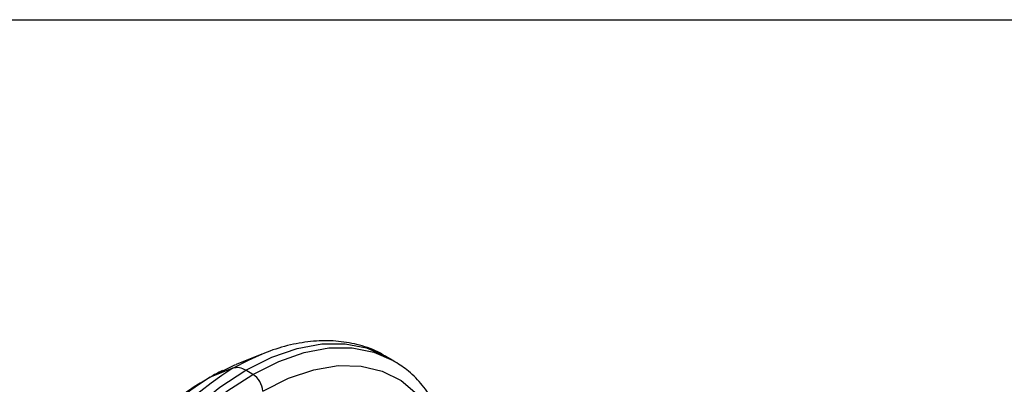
# Model space of a CAD drawing. Header units: millimetres. Extents: x 19 to 819, y 19 to 629.
# Tile 44 of 70: x 156 to 209, y 609 to 629. Entities that reach past the tile are written whole.
import ezdxf

# ---------------------------------------------------------------- set-up
doc = ezdxf.new("R2010")
doc.units = ezdxf.units.MM
doc.header["$LTSCALE"] = 3
doc.linetypes.add('SLD-Solid', pattern=[0])
doc.layers.add('TEXT', color=140, linetype='SLD-Solid', lineweight=25)

msp = doc.modelspace()

# ---------------------------------------------------------------- linework, layer by layer
for p, q in [((168.9315, 610.7933), (167.5569, 610.2397)), ((167.3829, 610.0337), (168.2033, 610.4697)), ((175.9463, 610.4487), (175.5641, 610.6693)), ((167.3829, 610.0337), (166.1615, 609.5553)), ((168.4469, 609.7061), (168.0647, 609.9267))]:
    msp.add_line(p, q)
at = {"flags": 128}
for points in [[(168.0647, 609.9267), (169.4492, 610.6211), (170.8099, 611.0941), (172.1237, 611.3375), (173.368, 611.3473), (174.5216, 611.1231), (175.5641, 610.6693)], [(168.2033, 610.4697), (168.7934, 610.7365), (168.9315, 610.7933)], [(168.4469, 609.7061), (169.8313, 610.4005), (171.1921, 610.8735), (172.5059, 611.1169), (173.7502, 611.1267), (174.9038, 610.9025), (175.9469, 610.4483), (175.9526, 610.445)], [(166.1615, 609.5553), (167.4898, 610.2124), (167.5569, 610.2397)], [(160.5653, 584.6878), (160.5647, 584.6882), (159.6499, 585.3646), (158.8791, 586.2518), (158.2655, 587.3344), (157.8195, 588.5941), (157.5489, 590.0092), (157.4581, 591.5555), (157.5489, 593.2066), (157.8195, 594.9342), (158.2655, 596.7087), (158.8791, 598.4999), (159.6499, 600.277), (160.5647, 602.0096), (161.6078, 603.6682), (162.7614, 605.2242), (164.0057, 606.6512), (165.3195, 607.9246), (166.6803, 609.0227), (168.0647, 609.9267)], [(160.9411, 584.4709), (160.0321, 585.144), (159.2613, 586.0312), (158.6477, 587.1138), (158.2017, 588.3735), (157.931, 589.7886), (157.8403, 591.3349), (157.931, 592.986), (158.2017, 594.7136), (158.6477, 596.4881), (159.2613, 598.2793), (160.0321, 600.0564), (160.9469, 601.789), (161.99, 603.4475), (163.1436, 605.0036), (164.3879, 606.4305), (165.7017, 607.7039), (167.0624, 608.8021), (168.4469, 609.7061)], [(168.9766, 608.817), (170.3521, 609.5024), (171.702, 609.9578), (173.0011, 610.1746), (174.2252, 610.1488), (175.3516, 609.8809), (176.3592, 609.3759), (177.2293, 608.6432), (177.9456, 607.6964), (178.4949, 606.5532), (178.8669, 605.2349), (179.0546, 603.7661), (179.0546, 602.174), (178.8669, 600.4884), (178.5803, 599.0795)]]:
    msp.add_lwpolyline(points, dxfattribs=at)
for centre, radius, start, end in [((179.3329, 591.2141), 22.293, 122.4146, 179.45062), ((167.6115, 609.2649), 0.8021, 55.59629, 106.55981), ((167.8197, 608.73), 1.1602, 4.30001, 57.27609), ((176.9926, 592.5299), 20.1786, 122.46346, 177.83888)]:
    msp.add_arc(centre, radius, start, end)
for points, knots in [([(175.5689, 610.6394), (175.4662, 610.7066), (175.0315, 610.9914), (174.1732, 611.283), (173.0256, 611.5043), (171.8361, 611.5176), (170.607, 611.3404), (169.3763, 610.9973), (168.5618, 610.6284), (168.1652, 610.4488)], [0, 0, 0, 0, 0.0508095, 0.2149989, 0.369796, 0.5271655, 0.6867677, 0.8474873, 1, 1, 1, 1]), ([(178.6539, 598.8143), (178.6636, 598.8476), (178.8011, 599.3167), (178.9845, 600.2221), (179.1895, 601.522), (179.283, 602.8055), (179.2706, 604.0544), (179.144, 605.2517), (178.9004, 606.3832), (178.5361, 607.4353), (178.048, 608.3975), (177.427, 609.2505), (176.7303, 609.9522), (176.1897, 610.2812), (175.9441, 610.4308)], [0, 0, 0, 0, 0.0065108, 0.0918128, 0.1792141, 0.2680955, 0.3580764, 0.4489486, 0.5406171, 0.6331208, 0.7266621, 0.8216746, 0.9189677, 1, 1, 1, 1]), ([(166.8284, 609.9072), (166.79, 609.8911), (166.5432, 609.7871), (166.3002, 609.6331), (166.095, 609.5031)], [0, 0, 0, 0, 0.1556215, 1, 1, 1, 1]), ([(165.9135, 609.399), (165.7897, 609.3299), (165.2808, 609.0457), (164.4164, 608.4021), (163.3501, 607.4988), (162.3665, 606.5114), (161.5439, 605.5639), (160.8495, 604.6638), (160.1858, 603.7219), (159.7616, 603.0165), (159.5184, 602.6122)], [0, 0, 0, 0, 0.0507067, 0.2084429, 0.3626247, 0.5099769, 0.6506318, 0.7519277, 0.8578159, 1, 1, 1, 1])]:
    msp.add_open_spline(points, degree=3, knots=knots)
at = {"layer": 'TEXT'}
msp.add_line((19.05, 628.65), (819.15, 628.65), dxfattribs=at)

doc.saveas('drawing.dxf')
